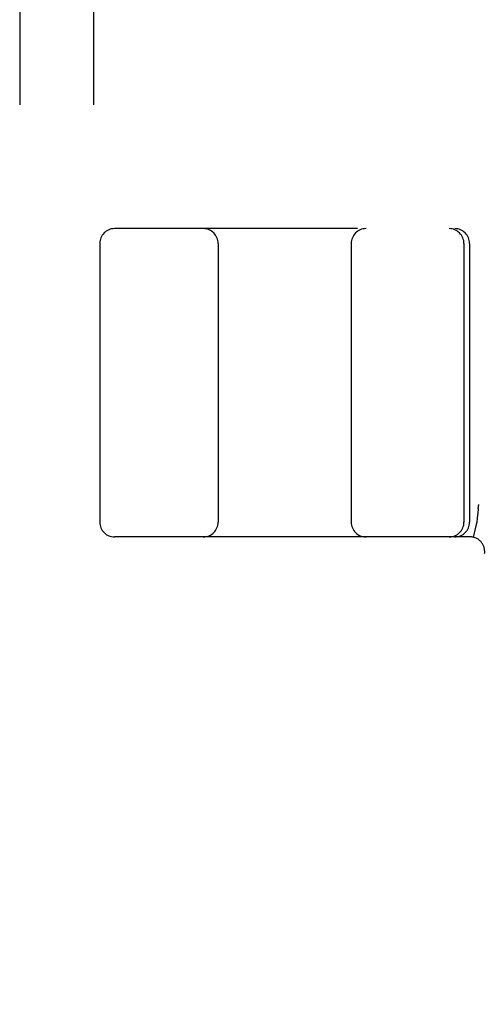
# Model space of a CAD drawing. Header units: inches. Extents: x 0 to 204, y 0 to 132.
# Tile 66 of 99: x 62.083 to 62.55, y 50.173 to 51.171. Entities that reach past the tile are written whole.
import ezdxf

# ---------------------------------------------------------------- set-up
doc = ezdxf.new("R2010")
doc.units = ezdxf.units.IN
doc.header["$LTSCALE"] = 11.243375
doc.header["$MEASUREMENT"] = 0
doc.linetypes.add('HIDDEN', pattern=[0.2, 0.1, -0.1])
doc.layers.add('DEFAULT_2', color=8, linetype='HIDDEN')

msp = doc.modelspace()

# ---------------------------------------------------------------- linework, layer by layer
at = {"layer": 'DEFAULT_2', "color": 8, "linetype": 'HIDDEN'}
for p, q in [((62.08276, 52.20952), (62.08276, 46.70952)), ((62.15776, 52.20952), (62.15776, 46.70952)), ((64.67401, 50.95952), (62.17903, 50.95952)), ((62.16401, 50.94452), (62.16401, 50.66202)), ((62.28401, 50.94452), (62.28401, 50.66202)), ((62.41901, 50.94452), (62.41901, 50.66202)), ((62.53336, 50.94452), (62.53336, 50.66202)), ((62.53901, 50.94452), (62.53901, 50.66202)), ((62.54783, 50.67557), (62.54836, 50.67993)), ((62.54622, 50.6611), (62.54284, 50.64663)), ((62.54622, 50.6611), (62.54631, 50.66163)), ((62.53941, 50.64702), (62.17903, 50.64702))]:
    msp.add_line(p, q, dxfattribs=at)
msp.add_lwpolyline([(62.54783, 50.67557), (62.54731, 50.67106), (62.5468, 50.66641), (62.54631, 50.66163)], dxfattribs=at)
for centre, start, end in [((62.17901, 50.94452), 90, 180), ((62.26901, 50.94452), 0, 90), ((62.43401, 50.94452), 90, 180), ((62.51836, 50.94452), 0, 90), ((62.52401, 50.94452), 0, 90), ((62.17901, 50.66202), 180, 270), ((62.26901, 50.66202), 270, 360), ((62.43401, 50.66202), 180, 270), ((62.51836, 50.66202), 270, 360), ((62.52401, 50.66202), 270, 360), ((62.53941, 50.63202), 353.0043, 90)]:
    msp.add_arc(centre, 0.015, start, end, dxfattribs=at)

doc.saveas('drawing.dxf')
